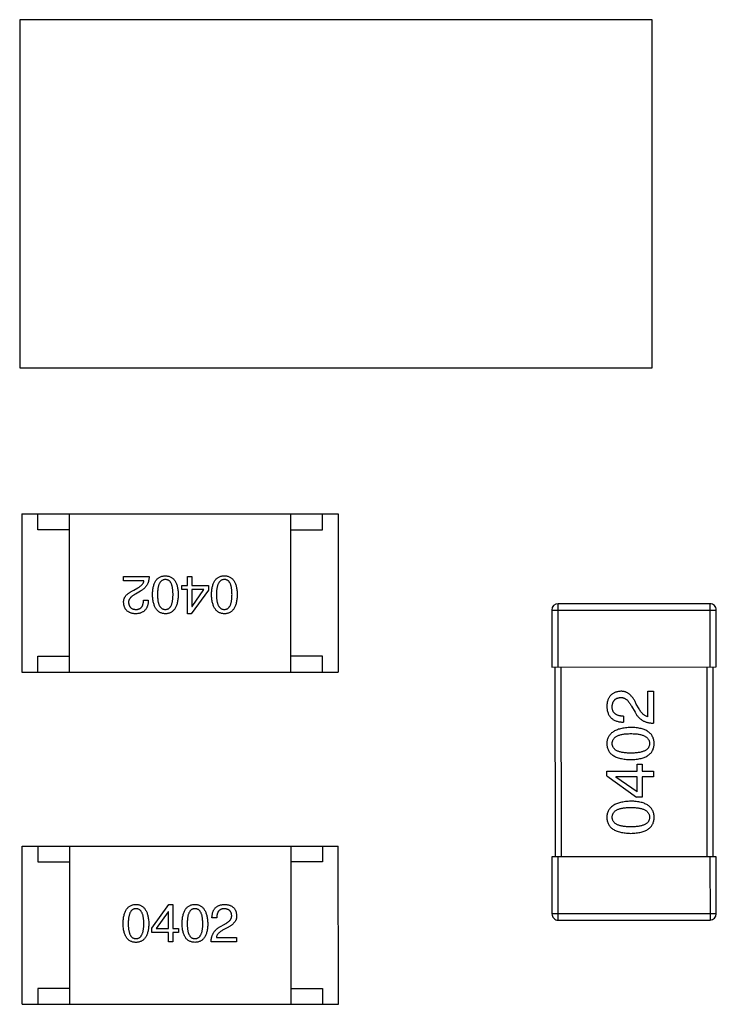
# Model space of a CAD drawing. Header units: inches. Extents: x -29 to 164, y -51 to 83.
# Tile 46 of 164: x 41.74 to 43.94, y 31.08 to 34.19. Entities that reach past the tile are written whole.
import ezdxf

# ---------------------------------------------------------------- set-up
doc = ezdxf.new("R2010")
doc.units = ezdxf.units.IN
doc.header["$LTSCALE"] = 1.21
doc.header["$MEASUREMENT"] = 0
doc.layers.get('0').update_dxf_attribs({"linetype": 'CONTINUOUS'})

msp = doc.modelspace()

# ---------------------------------------------------------------- linework, layer by layer
at = {"color": 7, "linetype": 'Continuous'}
for p, q in [((43.7395, 34.189), (41.7395, 34.1886)), ((41.7395, 34.1886), (41.7398, 33.0886)), ((43.7398, 33.089), (43.7395, 34.189)), ((41.7398, 33.0886), (43.7398, 33.089)), ((41.7467, 32.627), (42.7467, 32.6272)), ((41.7467, 32.627), (41.7468, 32.127)), ((41.7967, 32.577), (41.7967, 32.627)), ((41.8968, 32.127), (41.8967, 32.627)), ((42.5968, 32.1272), (42.5967, 32.6272)), ((42.6967, 32.5772), (42.6967, 32.6272)), ((42.7467, 32.6272), (42.7468, 32.1272)), ((41.8967, 32.577), (41.7967, 32.577)), ((42.5967, 32.5772), (42.6967, 32.5772)), ((42.0682, 32.4294), (42.1489, 32.4295)), ((42.0682, 32.4157), (42.0682, 32.4294)), ((42.2698, 32.4006), (42.2698, 32.4295)), ((42.2698, 32.4295), (42.2843, 32.4295)), ((42.2843, 32.4295), (42.2843, 32.4006)), ((42.1325, 32.4157), (42.0682, 32.4157)), ((42.2521, 32.3882), (42.2521, 32.4006)), ((42.2521, 32.4006), (42.2698, 32.4006)), ((42.2843, 32.4006), (42.3361, 32.4006)), ((42.3361, 32.4006), (42.3361, 32.3862)), ((42.1004, 32.3862), (42.1128, 32.3934)), ((42.1213, 32.3829), (42.1056, 32.3737)), ((42.2698, 32.3882), (42.2521, 32.3882)), ((42.2699, 32.3115), (42.2698, 32.3882)), ((42.3361, 32.3862), (42.2823, 32.3115)), ((42.2843, 32.3882), (42.2843, 32.3344)), ((42.3223, 32.3882), (42.2843, 32.3882)), ((42.2849, 32.3344), (42.3223, 32.3882)), ((42.1312, 32.354), (42.1463, 32.354)), ((42.2843, 32.3344), (42.2849, 32.3344)), ((43.9222, 32.3433), (43.4422, 32.3432)), ((43.4422, 32.1432), (43.4422, 32.3432)), ((43.9222, 32.3433), (43.9222, 32.1433)), ((42.2823, 32.3115), (42.2699, 32.3115)), ((43.4222, 32.3232), (43.9422, 32.3233)), ((43.4222, 32.3232), (43.4222, 32.1432)), ((43.9422, 32.1433), (43.9422, 32.3233)), ((41.7968, 32.127), (41.7968, 32.177)), ((41.7968, 32.177), (41.8968, 32.177)), ((42.6968, 32.1772), (42.5968, 32.1772)), ((42.6968, 32.1272), (42.6968, 32.1772)), ((41.7468, 32.127), (42.7468, 32.1272)), ((43.4222, 32.1432), (43.9422, 32.1433)), ((43.4322, 32.1432), (43.4323, 31.5432)), ((43.4523, 31.5432), (43.4522, 32.1432)), ((43.9122, 32.1433), (43.9123, 31.5433)), ((43.9323, 31.5433), (43.9322, 32.1433)), ((43.7263, 31.9861), (43.7263, 32.0664)), ((43.7263, 32.0664), (43.7435, 32.0664)), ((43.7435, 32.0664), (43.7435, 31.9656)), ((43.6984, 32.0107), (43.6894, 32.0262)), ((43.6738, 32.0197), (43.6853, 32)), ((43.6493, 31.9877), (43.6493, 31.9689)), ((43.6919, 31.8144), (43.6919, 31.8365)), ((43.6919, 31.8365), (43.7075, 31.8365)), ((43.7075, 31.8365), (43.7075, 31.8144)), ((43.596, 31.7988), (43.596, 31.8144)), ((43.596, 31.8144), (43.6919, 31.8144)), ((43.7075, 31.8144), (43.7435, 31.8144)), ((43.7435, 31.8144), (43.7436, 31.7964)), ((43.596, 31.7988), (43.6895, 31.7316)), ((43.6247, 31.7964), (43.6247, 31.7955)), ((43.6919, 31.7964), (43.6247, 31.7964)), ((43.6919, 31.7488), (43.6247, 31.7955)), ((43.6919, 31.7488), (43.6919, 31.7964)), ((43.7075, 31.7964), (43.7075, 31.7316)), ((43.7436, 31.7964), (43.7075, 31.7964)), ((43.7075, 31.7316), (43.6895, 31.7316)), ((41.747, 31.5772), (42.747, 31.5774)), ((41.7472, 31.0772), (41.747, 31.5772)), ((41.797, 31.5772), (41.7971, 31.5272)), ((41.897, 31.5773), (41.8972, 31.0773)), ((42.597, 31.5774), (42.5972, 31.0774)), ((42.697, 31.5774), (42.6971, 31.5274)), ((42.7472, 31.0774), (42.747, 31.5774)), ((41.7971, 31.5272), (41.8971, 31.5273)), ((42.6971, 31.5274), (42.5971, 31.5274)), ((43.9423, 31.5433), (43.4223, 31.5432)), ((43.4223, 31.5432), (43.4224, 31.3632)), ((43.4424, 31.3432), (43.4423, 31.5432)), ((43.9223, 31.5433), (43.9224, 31.3433)), ((43.9424, 31.3633), (43.9423, 31.5433)), ((42.1578, 31.3182), (42.2115, 31.393)), ((42.2089, 31.37), (42.1715, 31.3163)), ((42.2096, 31.37), (42.2089, 31.37)), ((42.2096, 31.3163), (42.2096, 31.37)), ((42.2115, 31.393), (42.224, 31.393)), ((42.224, 31.393), (42.224, 31.3163)), ((42.3626, 31.3504), (42.3476, 31.3504)), ((43.9424, 31.3633), (43.4224, 31.3632)), ((43.4424, 31.3432), (43.9224, 31.3433)), ((42.1578, 31.3038), (42.1578, 31.3182)), ((42.1715, 31.3163), (42.2096, 31.3163)), ((42.224, 31.3163), (42.2417, 31.3163)), ((42.2417, 31.3163), (42.2417, 31.3038)), ((42.3725, 31.3216), (42.3882, 31.3307)), ((42.3935, 31.3183), (42.381, 31.3111)), ((42.2096, 31.3038), (42.1578, 31.3038)), ((42.2096, 31.275), (42.2096, 31.3038)), ((42.224, 31.275), (42.2096, 31.275)), ((42.224, 31.3038), (42.224, 31.275)), ((42.2417, 31.3038), (42.224, 31.3038)), ((42.4256, 31.275), (42.345, 31.275)), ((42.3614, 31.2888), (42.4256, 31.2888)), ((42.4256, 31.2888), (42.4256, 31.275)), ((41.8971, 31.1273), (41.7971, 31.1272)), ((41.7971, 31.1272), (41.7972, 31.0772)), ((42.5971, 31.1274), (42.6971, 31.1274)), ((42.6971, 31.1274), (42.6972, 31.0774)), ((41.7472, 31.0772), (42.7472, 31.0774))]:
    msp.add_line(p, q, dxfattribs=at)
for centre, start, end in [((43.4422, 32.3232), 90.012, 180.012), ((43.9222, 32.3233), 0.012, 90.012), ((43.4424, 31.3632), 180.012, 270.012), ((43.9224, 31.3633), 270.012, 0.012)]:
    msp.add_arc(centre, 0.02, start, end, dxfattribs=at)
for points, knots in [([(42.1489, 32.4295), (42.1488, 32.4281), (42.1487, 32.4255), (42.1483, 32.4217), (42.1478, 32.4181), (42.147, 32.4145), (42.146, 32.4111), (42.1447, 32.4078), (42.1433, 32.4047), (42.1417, 32.4017), (42.1399, 32.3989), (42.1378, 32.3962), (42.1356, 32.3936), (42.1331, 32.3912), (42.1305, 32.3889), (42.1276, 32.3867), (42.1246, 32.3847), (42.1224, 32.3835), (42.1213, 32.3829)], [0, 0, 0, 0, 0.069512, 0.136307, 0.201431, 0.265186, 0.327322, 0.388242, 0.448098, 0.507757, 0.566952, 0.626243, 0.686026, 0.745963, 0.807549, 0.869906, 0.934172, 1, 1, 1, 1]), ([(42.1595, 32.3724), (42.1596, 32.3748), (42.1598, 32.3793), (42.1604, 32.386), (42.1613, 32.3922), (42.1625, 32.3979), (42.164, 32.4032), (42.1658, 32.408), (42.1678, 32.4124), (42.1702, 32.4163), (42.1729, 32.4198), (42.1759, 32.4229), (42.1792, 32.4255), (42.1829, 32.4276), (42.1868, 32.4292), (42.191, 32.4305), (42.1955, 32.4312), (42.1986, 32.4314), (42.2002, 32.4314)], [0, 0, 0, 0, 0.08769, 0.170218, 0.24749, 0.319818, 0.387758, 0.451391, 0.511445, 0.568185, 0.622681, 0.67526, 0.726746, 0.778428, 0.830764, 0.884397, 0.940866, 1, 1, 1, 1]), ([(42.2002, 32.4314), (42.2018, 32.4314), (42.2049, 32.4312), (42.2094, 32.4305), (42.2136, 32.4292), (42.2175, 32.4276), (42.2211, 32.4255), (42.2244, 32.4229), (42.2274, 32.4199), (42.2301, 32.4163), (42.2325, 32.4124), (42.2346, 32.408), (42.2364, 32.4032), (42.2379, 32.3979), (42.2391, 32.3922), (42.24, 32.386), (42.2406, 32.3794), (42.2408, 32.3748), (42.2408, 32.3724)], [0, 0, 0, 0, 0.059135, 0.115606, 0.169241, 0.221578, 0.273261, 0.324749, 0.377329, 0.431642, 0.488541, 0.548597, 0.612232, 0.680174, 0.752504, 0.829777, 0.912307, 1, 1, 1, 1]), ([(42.346, 32.3725), (42.3461, 32.3748), (42.3463, 32.3794), (42.3469, 32.386), (42.3478, 32.3922), (42.349, 32.3979), (42.3505, 32.4032), (42.3523, 32.408), (42.3544, 32.4124), (42.3567, 32.4164), (42.3594, 32.4199), (42.3624, 32.4229), (42.3658, 32.4255), (42.3694, 32.4276), (42.3733, 32.4293), (42.3775, 32.4305), (42.382, 32.4313), (42.3851, 32.4314), (42.3867, 32.4315)], [0, 0, 0, 0, 0.08769, 0.170218, 0.24749, 0.319818, 0.387758, 0.451391, 0.511445, 0.568185, 0.622681, 0.67526, 0.726746, 0.778428, 0.830764, 0.884397, 0.940866, 1, 1, 1, 1]), ([(42.3867, 32.4315), (42.3883, 32.4314), (42.3914, 32.4313), (42.3959, 32.4305), (42.4001, 32.4293), (42.404, 32.4276), (42.4076, 32.4255), (42.4109, 32.4229), (42.414, 32.4199), (42.4166, 32.4164), (42.419, 32.4125), (42.4211, 32.4081), (42.4229, 32.4032), (42.4244, 32.3979), (42.4256, 32.3922), (42.4265, 32.386), (42.4271, 32.3794), (42.4273, 32.3748), (42.4274, 32.3725)], [0, 0, 0, 0, 0.059135, 0.115606, 0.169241, 0.221578, 0.273261, 0.324749, 0.377329, 0.431642, 0.488541, 0.548597, 0.612232, 0.680174, 0.752504, 0.829777, 0.912307, 1, 1, 1, 1]), ([(42.1128, 32.3934), (42.1142, 32.3942), (42.1169, 32.3958), (42.1206, 32.3983), (42.1239, 32.401), (42.1266, 32.4038), (42.1288, 32.4066), (42.1306, 32.4095), (42.1319, 32.4125), (42.1323, 32.4146), (42.1325, 32.4157)], [0, 0, 0, 0, 0.158292, 0.304606, 0.440272, 0.565336, 0.681745, 0.791834, 0.896966, 1, 1, 1, 1]), ([(42.2002, 32.4196), (42.1992, 32.4196), (42.1972, 32.4194), (42.1943, 32.4188), (42.1917, 32.4178), (42.1892, 32.4165), (42.187, 32.4148), (42.1849, 32.4127), (42.1831, 32.4103), (42.1814, 32.4075), (42.1799, 32.4043), (42.1787, 32.4008), (42.1776, 32.3969), (42.1768, 32.3927), (42.1761, 32.3882), (42.1756, 32.3832), (42.1753, 32.3779), (42.1753, 32.3743), (42.1753, 32.3724)], [0, 0, 0, 0, 0.050879, 0.099377, 0.146973, 0.193618, 0.240619, 0.289461, 0.34047, 0.395283, 0.453059, 0.515633, 0.582666, 0.655287, 0.732971, 0.815933, 0.905166, 1, 1, 1, 1]), ([(42.2244, 32.3724), (42.2244, 32.3743), (42.2244, 32.378), (42.2241, 32.3834), (42.2236, 32.3884), (42.223, 32.393), (42.2221, 32.3972), (42.2211, 32.4011), (42.2199, 32.4046), (42.2185, 32.4078), (42.2169, 32.4106), (42.2151, 32.413), (42.213, 32.4151), (42.2108, 32.4167), (42.2085, 32.4181), (42.2059, 32.419), (42.2031, 32.4195), (42.2012, 32.4196), (42.2002, 32.4196)], [0, 0, 0, 0, 0.096457, 0.187288, 0.27178, 0.350132, 0.423455, 0.491343, 0.554037, 0.612253, 0.666313, 0.717038, 0.764921, 0.811214, 0.856775, 0.902988, 0.950234, 1, 1, 1, 1]), ([(42.3867, 32.4197), (42.3857, 32.4196), (42.3837, 32.4195), (42.3809, 32.4189), (42.3782, 32.4179), (42.3758, 32.4165), (42.3735, 32.4148), (42.3714, 32.4127), (42.3696, 32.4103), (42.3679, 32.4075), (42.3665, 32.4043), (42.3652, 32.4008), (42.3641, 32.397), (42.3633, 32.3928), (42.3626, 32.3882), (42.3621, 32.3833), (42.3618, 32.378), (42.3618, 32.3743), (42.3618, 32.3725)], [0, 0, 0, 0, 0.050879, 0.099377, 0.146973, 0.193618, 0.240619, 0.289461, 0.34047, 0.395283, 0.453059, 0.515633, 0.582666, 0.655287, 0.732971, 0.815933, 0.905166, 1, 1, 1, 1]), ([(42.411, 32.3725), (42.4109, 32.3744), (42.4109, 32.3781), (42.4106, 32.3834), (42.4102, 32.3884), (42.4095, 32.393), (42.4086, 32.3973), (42.4076, 32.4012), (42.4064, 32.4047), (42.405, 32.4078), (42.4034, 32.4106), (42.4016, 32.413), (42.3996, 32.4151), (42.3974, 32.4168), (42.395, 32.4181), (42.3924, 32.419), (42.3896, 32.4196), (42.3877, 32.4196), (42.3867, 32.4197)], [0, 0, 0, 0, 0.096457, 0.187288, 0.27178, 0.350132, 0.423455, 0.491343, 0.554037, 0.612253, 0.666313, 0.717038, 0.764921, 0.811214, 0.856775, 0.902988, 0.950234, 1, 1, 1, 1]), ([(42.0682, 32.3468), (42.0682, 32.3478), (42.0682, 32.3498), (42.0684, 32.3527), (42.0689, 32.3556), (42.0697, 32.3584), (42.0708, 32.3611), (42.0721, 32.3638), (42.0737, 32.3663), (42.0756, 32.3688), (42.0778, 32.3713), (42.0802, 32.3736), (42.0829, 32.3759), (42.0858, 32.3781), (42.0891, 32.3803), (42.0926, 32.3823), (42.0964, 32.3843), (42.099, 32.3855), (42.1004, 32.3862)], [0, 0, 0, 0, 0.055083, 0.109453, 0.162685, 0.21614, 0.26961, 0.324284, 0.380202, 0.437433, 0.497084, 0.559152, 0.624288, 0.692446, 0.763862, 0.838743, 0.917269, 1, 1, 1, 1]), ([(42.1056, 32.3737), (42.1047, 32.3732), (42.1029, 32.3723), (42.1003, 32.3707), (42.0979, 32.3692), (42.0957, 32.3676), (42.0937, 32.366), (42.0918, 32.3643), (42.0902, 32.3627), (42.0887, 32.3609), (42.0875, 32.3592), (42.0864, 32.3574), (42.0855, 32.3556), (42.0848, 32.3538), (42.0843, 32.3519), (42.084, 32.35), (42.0839, 32.3481), (42.0839, 32.3468), (42.084, 32.3462)], [0, 0, 0, 0, 0.084365, 0.165386, 0.24176, 0.314729, 0.38433, 0.449952, 0.513164, 0.5734, 0.630824, 0.68644, 0.740136, 0.792605, 0.844515, 0.896112, 0.947763, 1, 1, 1, 1]), ([(42.2002, 32.3114), (42.1986, 32.3115), (42.1956, 32.3117), (42.1911, 32.3126), (42.187, 32.3139), (42.1831, 32.3156), (42.1795, 32.3179), (42.1763, 32.3206), (42.1733, 32.3237), (42.1706, 32.3273), (42.1682, 32.3314), (42.1661, 32.3359), (42.1642, 32.3409), (42.1627, 32.3463), (42.1615, 32.3522), (42.1605, 32.3585), (42.1598, 32.3653), (42.1596, 32.37), (42.1595, 32.3724)], [0, 0, 0, 0, 0.057415, 0.112361, 0.16496, 0.216437, 0.267441, 0.318839, 0.371478, 0.426325, 0.483626, 0.544235, 0.608673, 0.677374, 0.750405, 0.828394, 0.911525, 1, 1, 1, 1]), ([(42.1753, 32.3724), (42.1753, 32.3705), (42.1753, 32.3668), (42.1756, 32.3615), (42.1761, 32.3565), (42.1768, 32.3519), (42.1776, 32.3476), (42.1787, 32.3437), (42.18, 32.3402), (42.1814, 32.337), (42.1831, 32.3343), (42.1849, 32.3318), (42.187, 32.3298), (42.1892, 32.3281), (42.1917, 32.3268), (42.1944, 32.3259), (42.1972, 32.3253), (42.1992, 32.3252), (42.2002, 32.3252)], [0, 0, 0, 0, 0.095719, 0.185854, 0.269738, 0.347952, 0.420315, 0.487894, 0.550245, 0.608186, 0.662454, 0.713283, 0.761375, 0.808209, 0.854301, 0.901312, 0.949396, 1, 1, 1, 1]), ([(42.2002, 32.3252), (42.2012, 32.3252), (42.2031, 32.3253), (42.2059, 32.3259), (42.2085, 32.3268), (42.2109, 32.3281), (42.2131, 32.3298), (42.2151, 32.3318), (42.2169, 32.3343), (42.2185, 32.3371), (42.2199, 32.3402), (42.2211, 32.3437), (42.2221, 32.3476), (42.223, 32.3519), (42.2236, 32.3565), (42.2241, 32.3615), (42.2244, 32.3668), (42.2244, 32.3705), (42.2244, 32.3724)], [0, 0, 0, 0, 0.049764, 0.097007, 0.143217, 0.188577, 0.235116, 0.282997, 0.333719, 0.387776, 0.445989, 0.508679, 0.576563, 0.649481, 0.728235, 0.812722, 0.903548, 1, 1, 1, 1]), ([(42.2408, 32.3724), (42.2408, 32.37), (42.2406, 32.3653), (42.24, 32.3584), (42.2391, 32.352), (42.2379, 32.3461), (42.2364, 32.3406), (42.2346, 32.3356), (42.2325, 32.3311), (42.2301, 32.327), (42.2275, 32.3234), (42.2244, 32.3203), (42.2211, 32.3176), (42.2175, 32.3154), (42.2136, 32.3137), (42.2094, 32.3124), (42.2049, 32.3116), (42.2018, 32.3115), (42.2002, 32.3114)], [0, 0, 0, 0, 0.088823, 0.172287, 0.250296, 0.323438, 0.392244, 0.456221, 0.516635, 0.573871, 0.628, 0.680335, 0.731489, 0.782557, 0.834044, 0.886738, 0.942089, 1, 1, 1, 1]), ([(42.3867, 32.3115), (42.3852, 32.3116), (42.3821, 32.3118), (42.3776, 32.3126), (42.3735, 32.3139), (42.3696, 32.3157), (42.3661, 32.3179), (42.3628, 32.3206), (42.3598, 32.3238), (42.3571, 32.3274), (42.3547, 32.3315), (42.3526, 32.336), (42.3508, 32.3409), (42.3492, 32.3464), (42.348, 32.3522), (42.347, 32.3586), (42.3464, 32.3654), (42.3462, 32.37), (42.346, 32.3725)], [0, 0, 0, 0, 0.057415, 0.112361, 0.16496, 0.216437, 0.267441, 0.318839, 0.371478, 0.426325, 0.483626, 0.544235, 0.608673, 0.677374, 0.750405, 0.828394, 0.911525, 1, 1, 1, 1]), ([(42.3618, 32.3725), (42.3618, 32.3706), (42.3618, 32.3669), (42.3621, 32.3615), (42.3626, 32.3565), (42.3633, 32.3519), (42.3642, 32.3476), (42.3652, 32.3438), (42.3665, 32.3402), (42.3679, 32.3371), (42.3696, 32.3343), (42.3714, 32.3319), (42.3735, 32.3298), (42.3758, 32.3281), (42.3782, 32.3268), (42.3809, 32.3259), (42.3837, 32.3254), (42.3857, 32.3253), (42.3867, 32.3252)], [0, 0, 0, 0, 0.095719, 0.185854, 0.269738, 0.347952, 0.420315, 0.487894, 0.550245, 0.608186, 0.662454, 0.713283, 0.761375, 0.808209, 0.854301, 0.901312, 0.949396, 1, 1, 1, 1]), ([(42.3867, 32.3252), (42.3877, 32.3253), (42.3896, 32.3254), (42.3924, 32.3259), (42.395, 32.3268), (42.3974, 32.3281), (42.3996, 32.3298), (42.4016, 32.3319), (42.4034, 32.3343), (42.405, 32.3371), (42.4064, 32.3402), (42.4077, 32.3438), (42.4086, 32.3477), (42.4095, 32.3519), (42.4102, 32.3565), (42.4106, 32.3615), (42.4109, 32.3669), (42.4109, 32.3706), (42.411, 32.3725)], [0, 0, 0, 0, 0.049764, 0.097007, 0.143217, 0.188577, 0.235116, 0.282997, 0.333719, 0.387776, 0.445989, 0.508679, 0.576563, 0.649481, 0.728235, 0.812722, 0.903548, 1, 1, 1, 1]), ([(42.4274, 32.3725), (42.4273, 32.37), (42.4271, 32.3653), (42.4265, 32.3585), (42.4256, 32.3521), (42.4244, 32.3461), (42.4229, 32.3407), (42.4211, 32.3357), (42.4191, 32.3311), (42.4167, 32.3271), (42.414, 32.3235), (42.411, 32.3203), (42.4077, 32.3176), (42.404, 32.3154), (42.4001, 32.3137), (42.3959, 32.3125), (42.3914, 32.3117), (42.3883, 32.3115), (42.3867, 32.3115)], [0, 0, 0, 0, 0.088823, 0.172287, 0.250296, 0.323438, 0.392244, 0.456221, 0.516635, 0.573871, 0.628, 0.680335, 0.731489, 0.782557, 0.834044, 0.886738, 0.942089, 1, 1, 1, 1]), ([(42.1056, 32.3114), (42.1042, 32.3115), (42.1014, 32.3117), (42.0974, 32.3123), (42.0936, 32.3132), (42.09, 32.3143), (42.0868, 32.3156), (42.0838, 32.3172), (42.081, 32.3191), (42.0785, 32.3212), (42.0763, 32.3235), (42.0743, 32.3261), (42.0727, 32.329), (42.0713, 32.3321), (42.0701, 32.3354), (42.0692, 32.339), (42.0686, 32.3428), (42.0684, 32.3455), (42.0682, 32.3468)], [0, 0, 0, 0, 0.074847, 0.14558, 0.212628, 0.276599, 0.337792, 0.396608, 0.453638, 0.509854, 0.565589, 0.621545, 0.678777, 0.737222, 0.798388, 0.862259, 0.929312, 1, 1, 1, 1]), ([(42.084, 32.3462), (42.084, 32.3453), (42.0842, 32.3437), (42.0846, 32.3414), (42.0852, 32.3393), (42.0859, 32.3372), (42.0868, 32.3354), (42.0879, 32.3337), (42.0891, 32.3321), (42.0905, 32.3307), (42.0921, 32.3295), (42.0938, 32.3284), (42.0957, 32.3275), (42.0978, 32.3267), (42.1, 32.3261), (42.1024, 32.3256), (42.1049, 32.3253), (42.1067, 32.3252), (42.1076, 32.3252)], [0, 0, 0, 0, 0.069456, 0.136175, 0.198596, 0.258993, 0.316838, 0.37342, 0.428889, 0.48454, 0.540119, 0.597644, 0.65702, 0.718534, 0.783117, 0.851564, 0.923888, 1, 1, 1, 1]), ([(42.1463, 32.354), (42.1462, 32.3524), (42.1461, 32.3491), (42.1456, 32.3444), (42.1447, 32.34), (42.1436, 32.3359), (42.1421, 32.3322), (42.1403, 32.3287), (42.1382, 32.3255), (42.1358, 32.3227), (42.1331, 32.3201), (42.1301, 32.318), (42.1268, 32.3161), (42.1231, 32.3145), (42.1192, 32.3132), (42.1149, 32.3123), (42.1104, 32.3117), (42.1072, 32.3115), (42.1056, 32.3114)], [0, 0, 0, 0, 0.074935, 0.145873, 0.212498, 0.27598, 0.33603, 0.394042, 0.450372, 0.505546, 0.560812, 0.616481, 0.673265, 0.732328, 0.7938, 0.858943, 0.92718, 1, 1, 1, 1]), ([(42.1076, 32.3252), (42.1085, 32.3252), (42.1103, 32.3253), (42.1129, 32.3256), (42.1154, 32.3262), (42.1177, 32.3269), (42.1198, 32.328), (42.1217, 32.3292), (42.1234, 32.3307), (42.125, 32.3324), (42.1264, 32.3343), (42.1276, 32.3365), (42.1286, 32.3389), (42.1295, 32.3415), (42.1302, 32.3443), (42.1307, 32.3473), (42.1311, 32.3506), (42.1311, 32.3529), (42.1312, 32.354)], [0, 0, 0, 0, 0.065945, 0.127767, 0.186553, 0.242898, 0.297728, 0.351599, 0.404854, 0.459191, 0.515338, 0.573322, 0.634405, 0.698538, 0.767039, 0.84022, 0.917406, 1, 1, 1, 1]), ([(43.6402, 32.0664), (43.6385, 32.0663), (43.6352, 32.066), (43.6304, 32.0652), (43.626, 32.0641), (43.6218, 32.0626), (43.6179, 32.0609), (43.6144, 32.0588), (43.6111, 32.0563), (43.6082, 32.0535), (43.6056, 32.0504), (43.6033, 32.047), (43.6012, 32.0432), (43.5995, 32.0392), (43.5982, 32.0347), (43.5971, 32.03), (43.5963, 32.0249), (43.5961, 32.0215), (43.596, 32.0197)], [0, 0, 0, 0, 0.070688, 0.137741, 0.201612, 0.262778, 0.321223, 0.378455, 0.434411, 0.490146, 0.546362, 0.603392, 0.662208, 0.723401, 0.787372, 0.85442, 0.925153, 1, 1, 1, 1]), ([(43.6894, 32.0262), (43.6886, 32.0279), (43.6871, 32.0313), (43.6846, 32.036), (43.682, 32.0403), (43.6793, 32.0444), (43.6766, 32.0481), (43.6737, 32.0515), (43.6708, 32.0545), (43.6677, 32.0572), (43.6646, 32.0595), (43.6614, 32.0615), (43.6581, 32.0632), (43.6547, 32.0646), (43.6512, 32.0655), (43.6476, 32.0662), (43.6439, 32.0665), (43.6415, 32.0664), (43.6402, 32.0664)], [0, 0, 0, 0, 0.082731, 0.161257, 0.236138, 0.307554, 0.375712, 0.440848, 0.502916, 0.562567, 0.619798, 0.675716, 0.73039, 0.78386, 0.837315, 0.890547, 0.944917, 1, 1, 1, 1]), ([(43.6132, 32.0172), (43.6132, 32.0183), (43.6134, 32.0205), (43.6137, 32.0237), (43.6143, 32.0267), (43.6151, 32.0295), (43.616, 32.032), (43.6172, 32.0344), (43.6186, 32.0366), (43.6201, 32.0386), (43.6219, 32.0403), (43.6238, 32.0419), (43.6259, 32.0432), (43.6282, 32.0443), (43.6308, 32.0452), (43.6335, 32.046), (43.6364, 32.0465), (43.6384, 32.0466), (43.6394, 32.0467)], [0, 0, 0, 0, 0.076112, 0.148436, 0.216883, 0.281466, 0.34298, 0.402356, 0.459881, 0.51546, 0.571111, 0.62658, 0.683162, 0.741007, 0.801404, 0.863825, 0.930544, 1, 1, 1, 1]), ([(43.6394, 32.0467), (43.6402, 32.0468), (43.6418, 32.0469), (43.6442, 32.0467), (43.6466, 32.0463), (43.649, 32.0457), (43.6512, 32.0448), (43.6535, 32.0437), (43.6557, 32.0424), (43.6579, 32.0408), (43.6601, 32.039), (43.6621, 32.0369), (43.6642, 32.0346), (43.6662, 32.0321), (43.6682, 32.0293), (43.6701, 32.0263), (43.672, 32.0231), (43.6732, 32.0208), (43.6738, 32.0197)], [0, 0, 0, 0, 0.052237, 0.103888, 0.155485, 0.207395, 0.259864, 0.31356, 0.369176, 0.4266, 0.486836, 0.550048, 0.61567, 0.685271, 0.75824, 0.834614, 0.915635, 1, 1, 1, 1]), ([(43.596, 32.0197), (43.5961, 32.0176), (43.5963, 32.0137), (43.5971, 32.008), (43.5982, 32.0027), (43.5998, 31.9978), (43.6018, 31.9932), (43.6041, 31.9891), (43.6069, 31.9853), (43.6101, 31.9819), (43.6136, 31.9789), (43.6176, 31.9763), (43.6219, 31.9741), (43.6266, 31.9722), (43.6317, 31.9708), (43.6372, 31.9697), (43.6431, 31.9691), (43.6472, 31.9689), (43.6493, 31.9689)], [0, 0, 0, 0, 0.07282, 0.141057, 0.2062, 0.267672, 0.326735, 0.383519, 0.439188, 0.494454, 0.549628, 0.605958, 0.66397, 0.72402, 0.787502, 0.854127, 0.925065, 1, 1, 1, 1]), ([(43.6493, 31.9877), (43.6478, 31.9878), (43.645, 31.9879), (43.6409, 31.9883), (43.6371, 31.9889), (43.6335, 31.9898), (43.6303, 31.9909), (43.6273, 31.9921), (43.6246, 31.9937), (43.6222, 31.9954), (43.62, 31.9974), (43.6182, 31.9996), (43.6166, 32.002), (43.6154, 32.0046), (43.6144, 32.0075), (43.6137, 32.0105), (43.6133, 32.0138), (43.6132, 32.016), (43.6132, 32.0172)], [0, 0, 0, 0, 0.082594, 0.15978, 0.232961, 0.301462, 0.365595, 0.426678, 0.484662, 0.540809, 0.595146, 0.648401, 0.702272, 0.757102, 0.813447, 0.872233, 0.934055, 1, 1, 1, 1]), ([(43.6853, 32), (43.6861, 31.9986), (43.6876, 31.9959), (43.6901, 31.9921), (43.6928, 31.9885), (43.6957, 31.9853), (43.6987, 31.9822), (43.7019, 31.9794), (43.7053, 31.9768), (43.7089, 31.9746), (43.7126, 31.9725), (43.7165, 31.9708), (43.7206, 31.9692), (43.7248, 31.968), (43.7293, 31.967), (43.7339, 31.9663), (43.7386, 31.9658), (43.7419, 31.9657), (43.7435, 31.9656)], [0, 0, 0, 0, 0.065828, 0.130094, 0.192451, 0.254037, 0.313974, 0.373757, 0.433048, 0.492243, 0.551902, 0.611758, 0.672678, 0.734814, 0.798569, 0.863693, 0.930488, 1, 1, 1, 1]), ([(43.7263, 31.9861), (43.725, 31.9863), (43.7224, 31.9869), (43.7186, 31.9885), (43.7149, 31.9907), (43.7114, 31.9935), (43.708, 31.9969), (43.7046, 32.0009), (43.7014, 32.0055), (43.6994, 32.0089), (43.6984, 32.0107)], [0, 0, 0, 0, 0.103034, 0.208166, 0.318255, 0.434664, 0.559728, 0.695394, 0.841708, 1, 1, 1, 1]), ([(43.6722, 31.9523), (43.6692, 31.9522), (43.6633, 31.9519), (43.6549, 31.951), (43.647, 31.9498), (43.6396, 31.9483), (43.6328, 31.9464), (43.6266, 31.9441), (43.621, 31.9415), (43.6159, 31.9385), (43.6114, 31.9351), (43.6074, 31.9314), (43.604, 31.9273), (43.6012, 31.9228), (43.5991, 31.918), (43.5974, 31.9128), (43.5963, 31.9072), (43.5961, 31.9034), (43.596, 31.9015)], [0, 0, 0, 0, 0.088475, 0.171606, 0.249595, 0.322626, 0.391327, 0.455765, 0.516374, 0.573675, 0.628522, 0.681161, 0.732559, 0.783563, 0.83504, 0.887639, 0.942585, 1, 1, 1, 1]), ([(43.6132, 31.9015), (43.6133, 31.9027), (43.6133, 31.9052), (43.614, 31.9087), (43.6152, 31.9121), (43.6168, 31.9152), (43.6189, 31.918), (43.6215, 31.9205), (43.6245, 31.9228), (43.628, 31.9249), (43.6319, 31.9268), (43.6363, 31.9283), (43.6412, 31.9297), (43.6465, 31.9307), (43.6523, 31.9316), (43.6585, 31.9322), (43.6652, 31.9325), (43.6698, 31.9326), (43.6722, 31.9326)], [0, 0, 0, 0, 0.050604, 0.098688, 0.145699, 0.191791, 0.238625, 0.286717, 0.337546, 0.391814, 0.449755, 0.512106, 0.579685, 0.652048, 0.730262, 0.814146, 0.904281, 1, 1, 1, 1]), ([(43.746, 31.9015), (43.7459, 31.9035), (43.7457, 31.9074), (43.7448, 31.913), (43.7432, 31.9182), (43.7412, 31.9231), (43.7385, 31.9276), (43.7353, 31.9318), (43.7315, 31.9355), (43.7271, 31.9389), (43.7222, 31.9419), (43.7167, 31.9445), (43.7107, 31.9467), (43.7041, 31.9486), (43.6969, 31.9501), (43.6892, 31.9512), (43.6809, 31.952), (43.6752, 31.9522), (43.6722, 31.9523)], [0, 0, 0, 0, 0.059134, 0.115603, 0.169236, 0.221572, 0.273254, 0.32474, 0.377319, 0.431815, 0.488555, 0.548609, 0.612242, 0.680182, 0.75251, 0.829782, 0.91231, 1, 1, 1, 1]), ([(43.6722, 31.9326), (43.6746, 31.9326), (43.6791, 31.9326), (43.6857, 31.9322), (43.6919, 31.9316), (43.6976, 31.9307), (43.7029, 31.9297), (43.7077, 31.9283), (43.7121, 31.9268), (43.716, 31.9249), (43.7195, 31.9229), (43.7226, 31.9205), (43.7252, 31.918), (43.7273, 31.9152), (43.729, 31.9121), (43.7302, 31.9088), (43.731, 31.9052), (43.7312, 31.9027), (43.7312, 31.9015)], [0, 0, 0, 0, 0.094834, 0.184067, 0.267029, 0.344713, 0.417334, 0.484367, 0.546941, 0.604717, 0.65953, 0.710539, 0.759381, 0.806382, 0.853027, 0.900623, 0.949121, 1, 1, 1, 1]), ([(43.596, 31.9015), (43.5961, 31.8995), (43.5963, 31.8956), (43.5972, 31.8899), (43.5988, 31.8847), (43.6009, 31.8798), (43.6037, 31.8753), (43.6071, 31.8711), (43.611, 31.8674), (43.6155, 31.864), (43.6206, 31.861), (43.6263, 31.8584), (43.6325, 31.8562), (43.6393, 31.8543), (43.6467, 31.8528), (43.6547, 31.8517), (43.6633, 31.8509), (43.6692, 31.8507), (43.6722, 31.8506)], [0, 0, 0, 0, 0.057911, 0.113262, 0.165956, 0.217443, 0.268511, 0.319665, 0.372, 0.426129, 0.483365, 0.543779, 0.607756, 0.676562, 0.749704, 0.827713, 0.911177, 1, 1, 1, 1]), ([(43.6722, 31.8711), (43.6698, 31.8712), (43.6652, 31.8712), (43.6585, 31.8716), (43.6523, 31.8721), (43.6465, 31.8729), (43.6412, 31.874), (43.6364, 31.8753), (43.632, 31.8768), (43.628, 31.8786), (43.6245, 31.8806), (43.6215, 31.8829), (43.6189, 31.8854), (43.6168, 31.8881), (43.6152, 31.8911), (43.614, 31.8944), (43.6133, 31.8978), (43.6133, 31.9002), (43.6132, 31.9015)], [0, 0, 0, 0, 0.096452, 0.187278, 0.271765, 0.350519, 0.423437, 0.491321, 0.554011, 0.612224, 0.666281, 0.717003, 0.764884, 0.811423, 0.856783, 0.902993, 0.950236, 1, 1, 1, 1]), ([(43.7312, 31.9015), (43.7312, 31.9003), (43.7311, 31.8979), (43.7304, 31.8944), (43.7293, 31.8911), (43.7276, 31.8882), (43.7255, 31.8854), (43.723, 31.8829), (43.7199, 31.8806), (43.7164, 31.8786), (43.7125, 31.8768), (43.7081, 31.8753), (43.7032, 31.8741), (43.6979, 31.8729), (43.6921, 31.8721), (43.6859, 31.8716), (43.6792, 31.8712), (43.6746, 31.8712), (43.6722, 31.8711)], [0, 0, 0, 0, 0.049766, 0.097012, 0.143225, 0.188786, 0.235079, 0.282962, 0.333687, 0.387747, 0.445963, 0.508657, 0.576545, 0.649868, 0.72822, 0.812712, 0.903543, 1, 1, 1, 1]), ([(43.6722, 31.8506), (43.6752, 31.8508), (43.6809, 31.851), (43.6892, 31.8517), (43.6969, 31.8528), (43.7041, 31.8543), (43.7107, 31.8562), (43.7167, 31.8585), (43.7222, 31.861), (43.7271, 31.8641), (43.7315, 31.8674), (43.7353, 31.8712), (43.7385, 31.8753), (43.7412, 31.8798), (43.7433, 31.8847), (43.7448, 31.89), (43.7457, 31.8956), (43.7459, 31.8995), (43.746, 31.9015)], [0, 0, 0, 0, 0.087693, 0.170223, 0.247496, 0.319826, 0.387768, 0.451403, 0.511459, 0.568358, 0.622671, 0.675251, 0.726739, 0.778422, 0.830759, 0.884394, 0.940865, 1, 1, 1, 1]), ([(43.6723, 31.7191), (43.6692, 31.719), (43.6634, 31.7187), (43.6549, 31.7179), (43.647, 31.7167), (43.6397, 31.7151), (43.6329, 31.7132), (43.6267, 31.711), (43.621, 31.7083), (43.6159, 31.7053), (43.6114, 31.7019), (43.6075, 31.6982), (43.6041, 31.6941), (43.6013, 31.6897), (43.5991, 31.6848), (43.5975, 31.6796), (43.5964, 31.6741), (43.5962, 31.6703), (43.596, 31.6683)], [0, 0, 0, 0, 0.088475, 0.171606, 0.249595, 0.322626, 0.391327, 0.455765, 0.516374, 0.573675, 0.628522, 0.681161, 0.732559, 0.783563, 0.83504, 0.887639, 0.942585, 1, 1, 1, 1]), ([(43.746, 31.6683), (43.7459, 31.6703), (43.7458, 31.6742), (43.7448, 31.6798), (43.7433, 31.6851), (43.7412, 31.69), (43.7386, 31.6945), (43.7353, 31.6986), (43.7315, 31.7024), (43.7272, 31.7058), (43.7222, 31.7088), (43.7167, 31.7114), (43.7107, 31.7136), (43.7041, 31.7155), (43.6969, 31.717), (43.6892, 31.7181), (43.6809, 31.7188), (43.6752, 31.719), (43.6723, 31.7191)], [0, 0, 0, 0, 0.059134, 0.115603, 0.169236, 0.221572, 0.273254, 0.32474, 0.377319, 0.431815, 0.488555, 0.548609, 0.612242, 0.680182, 0.75251, 0.829782, 0.91231, 1, 1, 1, 1]), ([(43.6133, 31.6683), (43.6133, 31.6696), (43.6134, 31.672), (43.6141, 31.6756), (43.6152, 31.6789), (43.6169, 31.682), (43.619, 31.6848), (43.6215, 31.6874), (43.6246, 31.6897), (43.628, 31.6918), (43.632, 31.6936), (43.6364, 31.6952), (43.6412, 31.6965), (43.6466, 31.6976), (43.6523, 31.6984), (43.6586, 31.699), (43.6653, 31.6994), (43.6699, 31.6994), (43.6723, 31.6995)], [0, 0, 0, 0, 0.050604, 0.098688, 0.145699, 0.191791, 0.238625, 0.286717, 0.337546, 0.391814, 0.449755, 0.512106, 0.579685, 0.652048, 0.730262, 0.814146, 0.904281, 1, 1, 1, 1]), ([(43.6723, 31.6995), (43.6746, 31.6994), (43.6792, 31.6994), (43.6858, 31.699), (43.6919, 31.6984), (43.6976, 31.6976), (43.7029, 31.6965), (43.7078, 31.6952), (43.7121, 31.6936), (43.7161, 31.6918), (43.7196, 31.6897), (43.7226, 31.6874), (43.7252, 31.6848), (43.7273, 31.682), (43.729, 31.6789), (43.7303, 31.6756), (43.731, 31.672), (43.7312, 31.6696), (43.7313, 31.6683)], [0, 0, 0, 0, 0.094834, 0.184067, 0.267029, 0.344713, 0.417334, 0.484367, 0.546941, 0.604717, 0.65953, 0.710539, 0.759381, 0.806382, 0.853027, 0.900623, 0.949121, 1, 1, 1, 1]), ([(43.596, 31.6683), (43.5961, 31.6663), (43.5963, 31.6624), (43.5973, 31.6568), (43.5989, 31.6515), (43.601, 31.6466), (43.6038, 31.6421), (43.6071, 31.638), (43.611, 31.6342), (43.6155, 31.6309), (43.6206, 31.6279), (43.6263, 31.6253), (43.6325, 31.623), (43.6394, 31.6212), (43.6468, 31.6197), (43.6548, 31.6186), (43.6633, 31.6178), (43.6692, 31.6176), (43.6723, 31.6175)], [0, 0, 0, 0, 0.057911, 0.113262, 0.165956, 0.217443, 0.268511, 0.319665, 0.372, 0.426129, 0.483365, 0.543779, 0.607756, 0.676562, 0.749704, 0.827713, 0.911177, 1, 1, 1, 1]), ([(43.6723, 31.638), (43.6699, 31.638), (43.6653, 31.638), (43.6586, 31.6384), (43.6523, 31.639), (43.6466, 31.6398), (43.6413, 31.6409), (43.6364, 31.6421), (43.632, 31.6437), (43.6281, 31.6455), (43.6246, 31.6475), (43.6215, 31.6497), (43.619, 31.6522), (43.6169, 31.655), (43.6152, 31.658), (43.6141, 31.6612), (43.6134, 31.6647), (43.6133, 31.6671), (43.6133, 31.6683)], [0, 0, 0, 0, 0.096452, 0.187278, 0.271765, 0.350519, 0.423437, 0.491321, 0.554011, 0.612224, 0.666281, 0.717003, 0.764884, 0.811423, 0.856783, 0.902993, 0.950236, 1, 1, 1, 1]), ([(43.6723, 31.6175), (43.6752, 31.6176), (43.6809, 31.6178), (43.6892, 31.6186), (43.697, 31.6197), (43.7041, 31.6212), (43.7107, 31.6231), (43.7168, 31.6253), (43.7223, 31.6279), (43.7272, 31.6309), (43.7316, 31.6343), (43.7354, 31.638), (43.7386, 31.6422), (43.7412, 31.6467), (43.7433, 31.6516), (43.7448, 31.6568), (43.7458, 31.6625), (43.7459, 31.6663), (43.746, 31.6683)], [0, 0, 0, 0, 0.087693, 0.170223, 0.247496, 0.319826, 0.387768, 0.451403, 0.511459, 0.568358, 0.622671, 0.675251, 0.726739, 0.778422, 0.830759, 0.884394, 0.940865, 1, 1, 1, 1]), ([(43.7313, 31.6683), (43.7312, 31.6671), (43.7311, 31.6647), (43.7305, 31.6612), (43.7293, 31.658), (43.7276, 31.655), (43.7256, 31.6522), (43.723, 31.6497), (43.72, 31.6475), (43.7165, 31.6455), (43.7125, 31.6437), (43.7081, 31.6421), (43.7033, 31.6409), (43.698, 31.6398), (43.6922, 31.639), (43.686, 31.6384), (43.6793, 31.6381), (43.6747, 31.638), (43.6723, 31.638)], [0, 0, 0, 0, 0.049766, 0.097012, 0.143225, 0.188786, 0.235079, 0.282962, 0.333687, 0.387747, 0.445963, 0.508657, 0.576545, 0.649868, 0.72822, 0.812712, 0.903543, 1, 1, 1, 1]), ([(42.0665, 31.332), (42.0666, 31.3344), (42.0667, 31.3392), (42.0673, 31.346), (42.0682, 31.3524), (42.0694, 31.3583), (42.0709, 31.3638), (42.0727, 31.3688), (42.0748, 31.3733), (42.0772, 31.3774), (42.0799, 31.381), (42.0829, 31.3841), (42.0862, 31.3868), (42.0898, 31.389), (42.0937, 31.3907), (42.0979, 31.392), (42.1024, 31.3928), (42.1055, 31.3929), (42.1071, 31.393)], [0, 0, 0, 0, 0.088823, 0.172287, 0.250296, 0.323438, 0.392244, 0.456221, 0.516635, 0.573871, 0.628, 0.680335, 0.731489, 0.782557, 0.834044, 0.886738, 0.942089, 1, 1, 1, 1]), ([(42.1071, 31.3792), (42.1061, 31.3792), (42.1042, 31.3791), (42.1014, 31.3785), (42.0989, 31.3776), (42.0965, 31.3763), (42.0943, 31.3746), (42.0922, 31.3726), (42.0905, 31.3701), (42.0889, 31.3673), (42.0874, 31.3642), (42.0862, 31.3607), (42.0852, 31.3568), (42.0843, 31.3526), (42.0837, 31.3479), (42.0832, 31.3429), (42.0829, 31.3376), (42.0829, 31.3339), (42.0829, 31.332)], [0, 0, 0, 0, 0.049764, 0.097007, 0.143217, 0.188577, 0.235116, 0.282997, 0.333719, 0.387776, 0.445989, 0.508679, 0.576563, 0.649481, 0.728235, 0.812722, 0.903548, 1, 1, 1, 1]), ([(42.1071, 31.393), (42.1087, 31.3929), (42.1118, 31.3927), (42.1162, 31.3918), (42.1203, 31.3905), (42.1242, 31.3888), (42.1278, 31.3865), (42.1311, 31.3838), (42.134, 31.3807), (42.1367, 31.3771), (42.1392, 31.373), (42.1413, 31.3685), (42.1431, 31.3635), (42.1446, 31.3581), (42.1458, 31.3522), (42.1468, 31.3459), (42.1475, 31.3391), (42.1477, 31.3344), (42.1478, 31.332)], [0, 0, 0, 0, 0.057415, 0.112361, 0.16496, 0.216437, 0.267441, 0.318839, 0.371478, 0.426325, 0.483626, 0.544235, 0.608673, 0.677374, 0.750405, 0.828394, 0.911525, 1, 1, 1, 1]), ([(42.1321, 31.332), (42.132, 31.3339), (42.132, 31.3376), (42.1317, 31.343), (42.1312, 31.3479), (42.1306, 31.3526), (42.1297, 31.3568), (42.1286, 31.3607), (42.1274, 31.3642), (42.1259, 31.3674), (42.1242, 31.3701), (42.1224, 31.3726), (42.1203, 31.3746), (42.1181, 31.3763), (42.1156, 31.3776), (42.113, 31.3786), (42.1101, 31.3791), (42.1081, 31.3792), (42.1071, 31.3792)], [0, 0, 0, 0, 0.095719, 0.185854, 0.269738, 0.347952, 0.420315, 0.487894, 0.550245, 0.608186, 0.662454, 0.713283, 0.761375, 0.808209, 0.854301, 0.901312, 0.949396, 1, 1, 1, 1]), ([(42.253, 31.332), (42.2531, 31.3345), (42.2532, 31.3392), (42.2538, 31.346), (42.2547, 31.3524), (42.2559, 31.3583), (42.2574, 31.3638), (42.2592, 31.3688), (42.2613, 31.3733), (42.2637, 31.3774), (42.2664, 31.381), (42.2694, 31.3842), (42.2727, 31.3868), (42.2763, 31.389), (42.2802, 31.3907), (42.2844, 31.392), (42.2889, 31.3928), (42.2921, 31.3929), (42.2936, 31.393)], [0, 0, 0, 0, 0.088823, 0.172287, 0.250296, 0.323438, 0.392244, 0.456221, 0.516635, 0.573871, 0.628, 0.680335, 0.731489, 0.782557, 0.834044, 0.886738, 0.942089, 1, 1, 1, 1]), ([(42.2936, 31.3792), (42.2927, 31.3792), (42.2907, 31.3791), (42.288, 31.3786), (42.2854, 31.3777), (42.283, 31.3764), (42.2808, 31.3747), (42.2788, 31.3726), (42.277, 31.3702), (42.2754, 31.3674), (42.2739, 31.3642), (42.2727, 31.3607), (42.2717, 31.3568), (42.2708, 31.3526), (42.2702, 31.348), (42.2697, 31.343), (42.2694, 31.3376), (42.2694, 31.3339), (42.2694, 31.332)], [0, 0, 0, 0, 0.049764, 0.097007, 0.143217, 0.188577, 0.235116, 0.282997, 0.333719, 0.387776, 0.445989, 0.508679, 0.576563, 0.649481, 0.728235, 0.812722, 0.903548, 1, 1, 1, 1]), ([(42.2936, 31.393), (42.2952, 31.3929), (42.2983, 31.3927), (42.3027, 31.3919), (42.3069, 31.3906), (42.3107, 31.3888), (42.3143, 31.3866), (42.3176, 31.3839), (42.3206, 31.3807), (42.3233, 31.3771), (42.3257, 31.373), (42.3278, 31.3685), (42.3296, 31.3635), (42.3311, 31.3581), (42.3323, 31.3522), (42.3333, 31.3459), (42.334, 31.3391), (42.3342, 31.3345), (42.3343, 31.332)], [0, 0, 0, 0, 0.057415, 0.112361, 0.16496, 0.216437, 0.267441, 0.318839, 0.371478, 0.426325, 0.483626, 0.544235, 0.608673, 0.677374, 0.750405, 0.828394, 0.911525, 1, 1, 1, 1]), ([(42.3186, 31.332), (42.3186, 31.3339), (42.3185, 31.3376), (42.3182, 31.343), (42.3177, 31.348), (42.3171, 31.3526), (42.3162, 31.3568), (42.3152, 31.3607), (42.3139, 31.3643), (42.3124, 31.3674), (42.3108, 31.3702), (42.3089, 31.3726), (42.3068, 31.3747), (42.3046, 31.3764), (42.3021, 31.3777), (42.2995, 31.3786), (42.2966, 31.3791), (42.2947, 31.3792), (42.2936, 31.3792)], [0, 0, 0, 0, 0.095719, 0.185854, 0.269738, 0.347952, 0.420315, 0.487894, 0.550245, 0.608186, 0.662454, 0.713283, 0.761375, 0.808209, 0.854301, 0.901312, 0.949396, 1, 1, 1, 1]), ([(42.3476, 31.3504), (42.3476, 31.3521), (42.3477, 31.3553), (42.3483, 31.36), (42.3491, 31.3644), (42.3503, 31.3685), (42.3517, 31.3723), (42.3535, 31.3758), (42.3556, 31.3789), (42.358, 31.3818), (42.3607, 31.3843), (42.3637, 31.3865), (42.3671, 31.3884), (42.3707, 31.39), (42.3747, 31.3912), (42.3789, 31.3922), (42.3835, 31.3928), (42.3866, 31.393), (42.3882, 31.393)], [0, 0, 0, 0, 0.074935, 0.145873, 0.212498, 0.27598, 0.33603, 0.394042, 0.450372, 0.505546, 0.560812, 0.616481, 0.673265, 0.732328, 0.7938, 0.858943, 0.92718, 1, 1, 1, 1]), ([(42.3862, 31.3793), (42.3853, 31.3792), (42.3835, 31.3792), (42.3809, 31.3788), (42.3785, 31.3783), (42.3762, 31.3775), (42.3741, 31.3765), (42.3721, 31.3753), (42.3704, 31.3738), (42.3688, 31.3721), (42.3674, 31.3701), (42.3662, 31.368), (42.3652, 31.3656), (42.3643, 31.363), (42.3636, 31.3602), (42.3631, 31.3571), (42.3628, 31.3538), (42.3627, 31.3516), (42.3626, 31.3504)], [0, 0, 0, 0, 0.065945, 0.127767, 0.186553, 0.242898, 0.297728, 0.351599, 0.404854, 0.459191, 0.515338, 0.573322, 0.634405, 0.698538, 0.767039, 0.84022, 0.917406, 1, 1, 1, 1]), ([(42.4099, 31.3583), (42.4098, 31.3591), (42.4097, 31.3607), (42.4093, 31.363), (42.4087, 31.3652), (42.4079, 31.3672), (42.407, 31.3691), (42.406, 31.3708), (42.4047, 31.3723), (42.4033, 31.3737), (42.4017, 31.375), (42.4, 31.3761), (42.3981, 31.377), (42.3961, 31.3778), (42.3938, 31.3783), (42.3915, 31.3789), (42.3889, 31.3791), (42.3871, 31.3792), (42.3862, 31.3793)], [0, 0, 0, 0, 0.069456, 0.136175, 0.198596, 0.258993, 0.316838, 0.37342, 0.428889, 0.48454, 0.540119, 0.597644, 0.65702, 0.718534, 0.783117, 0.851564, 0.923888, 1, 1, 1, 1]), ([(42.3882, 31.393), (42.3896, 31.3929), (42.3924, 31.3927), (42.3965, 31.3921), (42.4003, 31.3912), (42.4038, 31.3902), (42.4071, 31.3888), (42.4101, 31.3872), (42.4128, 31.3853), (42.4153, 31.3833), (42.4175, 31.3809), (42.4195, 31.3783), (42.4212, 31.3755), (42.4226, 31.3724), (42.4237, 31.369), (42.4246, 31.3655), (42.4253, 31.3616), (42.4255, 31.359), (42.4256, 31.3576)], [0, 0, 0, 0, 0.074847, 0.14558, 0.212628, 0.276599, 0.337792, 0.396608, 0.453638, 0.509854, 0.565589, 0.621545, 0.678777, 0.737222, 0.798388, 0.862259, 0.929312, 1, 1, 1, 1]), ([(42.3882, 31.3307), (42.3892, 31.3312), (42.391, 31.3322), (42.3936, 31.3337), (42.3959, 31.3353), (42.3982, 31.3368), (42.4002, 31.3385), (42.402, 31.3401), (42.4037, 31.3418), (42.4051, 31.3435), (42.4064, 31.3452), (42.4075, 31.347), (42.4083, 31.3488), (42.4091, 31.3506), (42.4095, 31.3525), (42.4098, 31.3544), (42.41, 31.3564), (42.4099, 31.3576), (42.4099, 31.3583)], [0, 0, 0, 0, 0.084365, 0.165386, 0.24176, 0.314729, 0.38433, 0.449952, 0.513164, 0.5734, 0.630824, 0.68644, 0.740136, 0.792605, 0.844515, 0.896112, 0.947763, 1, 1, 1, 1]), ([(42.4256, 31.3576), (42.4256, 31.3566), (42.4257, 31.3547), (42.4254, 31.3517), (42.4249, 31.3489), (42.4241, 31.3461), (42.4231, 31.3433), (42.4217, 31.3407), (42.4201, 31.3381), (42.4182, 31.3356), (42.4161, 31.3332), (42.4137, 31.3308), (42.411, 31.3285), (42.408, 31.3263), (42.4048, 31.3242), (42.4013, 31.3221), (42.3975, 31.3201), (42.3948, 31.3189), (42.3935, 31.3183)], [0, 0, 0, 0, 0.055083, 0.109453, 0.162685, 0.21614, 0.26961, 0.324284, 0.380202, 0.437433, 0.497084, 0.559152, 0.624288, 0.692446, 0.763862, 0.838743, 0.917269, 1, 1, 1, 1]), ([(42.1071, 31.273), (42.1056, 31.273), (42.1024, 31.2732), (42.0979, 31.2739), (42.0937, 31.2752), (42.0898, 31.2768), (42.0862, 31.2789), (42.0829, 31.2815), (42.0799, 31.2846), (42.0772, 31.2881), (42.0748, 31.292), (42.0727, 31.2964), (42.0709, 31.3012), (42.0694, 31.3065), (42.0682, 31.3122), (42.0673, 31.3184), (42.0667, 31.3251), (42.0666, 31.3296), (42.0665, 31.332)], [0, 0, 0, 0, 0.059135, 0.115606, 0.169241, 0.221578, 0.273261, 0.324749, 0.377329, 0.431642, 0.488541, 0.548597, 0.612232, 0.680174, 0.752504, 0.829777, 0.912307, 1, 1, 1, 1]), ([(42.0829, 31.332), (42.0829, 31.3301), (42.0829, 31.3264), (42.0832, 31.321), (42.0837, 31.3161), (42.0843, 31.3114), (42.0852, 31.3072), (42.0862, 31.3033), (42.0874, 31.2998), (42.0889, 31.2966), (42.0905, 31.2938), (42.0923, 31.2914), (42.0943, 31.2894), (42.0965, 31.2877), (42.0989, 31.2864), (42.1015, 31.2854), (42.1042, 31.2849), (42.1062, 31.2848), (42.1071, 31.2848)], [0, 0, 0, 0, 0.096457, 0.187288, 0.27178, 0.350132, 0.423455, 0.491343, 0.554037, 0.612253, 0.666313, 0.717038, 0.764921, 0.811214, 0.856775, 0.902988, 0.950234, 1, 1, 1, 1]), ([(42.1071, 31.2848), (42.1081, 31.2848), (42.1101, 31.285), (42.113, 31.2856), (42.1156, 31.2866), (42.1181, 31.2879), (42.1204, 31.2896), (42.1224, 31.2917), (42.1243, 31.2942), (42.1259, 31.297), (42.1274, 31.3001), (42.1286, 31.3036), (42.1297, 31.3075), (42.1306, 31.3117), (42.1312, 31.3163), (42.1317, 31.3212), (42.132, 31.3265), (42.132, 31.3301), (42.1321, 31.332)], [0, 0, 0, 0, 0.050879, 0.099377, 0.146973, 0.193618, 0.240619, 0.289461, 0.34047, 0.395283, 0.453059, 0.515633, 0.582666, 0.655287, 0.732971, 0.815933, 0.905166, 1, 1, 1, 1]), ([(42.1478, 31.332), (42.1477, 31.3296), (42.1475, 31.3251), (42.1469, 31.3184), (42.1461, 31.3123), (42.1448, 31.3065), (42.1434, 31.3012), (42.1416, 31.2964), (42.1395, 31.292), (42.1371, 31.2881), (42.1344, 31.2846), (42.1314, 31.2815), (42.1281, 31.279), (42.1245, 31.2768), (42.1205, 31.2752), (42.1163, 31.2739), (42.1118, 31.2732), (42.1087, 31.273), (42.1071, 31.273)], [0, 0, 0, 0, 0.08769, 0.170218, 0.24749, 0.319818, 0.387758, 0.451391, 0.511445, 0.568185, 0.622681, 0.67526, 0.726746, 0.778428, 0.830764, 0.884397, 0.940866, 1, 1, 1, 1]), ([(42.2937, 31.273), (42.2921, 31.2731), (42.289, 31.2732), (42.2845, 31.274), (42.2803, 31.2752), (42.2763, 31.2769), (42.2727, 31.279), (42.2694, 31.2816), (42.2664, 31.2846), (42.2637, 31.2881), (42.2613, 31.292), (42.2592, 31.2964), (42.2574, 31.3013), (42.256, 31.3066), (42.2547, 31.3123), (42.2539, 31.3185), (42.2532, 31.3251), (42.2531, 31.3297), (42.253, 31.332)], [0, 0, 0, 0, 0.059135, 0.115606, 0.169241, 0.221578, 0.273261, 0.324749, 0.377329, 0.431642, 0.488541, 0.548597, 0.612232, 0.680174, 0.752504, 0.829777, 0.912307, 1, 1, 1, 1]), ([(42.2694, 31.332), (42.2694, 31.3301), (42.2694, 31.3264), (42.2697, 31.3211), (42.2702, 31.3161), (42.2708, 31.3115), (42.2717, 31.3072), (42.2727, 31.3033), (42.274, 31.2998), (42.2754, 31.2967), (42.277, 31.2939), (42.2788, 31.2914), (42.2808, 31.2894), (42.283, 31.2877), (42.2854, 31.2864), (42.288, 31.2855), (42.2908, 31.2849), (42.2927, 31.2849), (42.2937, 31.2848)], [0, 0, 0, 0, 0.096457, 0.187288, 0.27178, 0.350132, 0.423455, 0.491343, 0.554037, 0.612253, 0.666313, 0.717038, 0.764921, 0.811214, 0.856775, 0.902988, 0.950234, 1, 1, 1, 1]), ([(42.2937, 31.2848), (42.2947, 31.2849), (42.2966, 31.285), (42.2995, 31.2856), (42.3022, 31.2866), (42.3046, 31.288), (42.3069, 31.2897), (42.3089, 31.2918), (42.3108, 31.2942), (42.3124, 31.297), (42.3139, 31.3001), (42.3152, 31.3036), (42.3162, 31.3075), (42.3171, 31.3117), (42.3178, 31.3163), (42.3182, 31.3212), (42.3185, 31.3265), (42.3186, 31.3302), (42.3186, 31.332)], [0, 0, 0, 0, 0.050879, 0.099377, 0.146973, 0.193618, 0.240619, 0.289461, 0.34047, 0.395283, 0.453059, 0.515633, 0.582666, 0.655287, 0.732971, 0.815933, 0.905166, 1, 1, 1, 1]), ([(42.3343, 31.332), (42.3342, 31.3297), (42.3341, 31.3251), (42.3335, 31.3185), (42.3326, 31.3123), (42.3314, 31.3066), (42.3299, 31.3013), (42.3281, 31.2964), (42.326, 31.2921), (42.3236, 31.2881), (42.3209, 31.2846), (42.3179, 31.2816), (42.3146, 31.279), (42.311, 31.2769), (42.3071, 31.2752), (42.3029, 31.274), (42.2984, 31.2732), (42.2953, 31.2731), (42.2937, 31.273)], [0, 0, 0, 0, 0.08769, 0.170218, 0.24749, 0.319818, 0.387758, 0.451391, 0.511445, 0.568185, 0.622681, 0.67526, 0.726746, 0.778428, 0.830764, 0.884397, 0.940866, 1, 1, 1, 1]), ([(42.345, 31.275), (42.345, 31.2763), (42.3451, 31.2789), (42.3455, 31.2827), (42.3461, 31.2864), (42.3469, 31.2899), (42.3479, 31.2933), (42.3491, 31.2966), (42.3505, 31.2997), (42.3521, 31.3027), (42.3539, 31.3056), (42.356, 31.3083), (42.3582, 31.3109), (42.3607, 31.3133), (42.3633, 31.3156), (42.3662, 31.3177), (42.3692, 31.3197), (42.3714, 31.3209), (42.3725, 31.3216)], [0, 0, 0, 0, 0.069512, 0.136307, 0.201431, 0.265186, 0.327322, 0.388242, 0.448098, 0.507757, 0.566952, 0.626243, 0.686026, 0.745963, 0.807549, 0.869906, 0.934172, 1, 1, 1, 1]), ([(42.381, 31.3111), (42.3796, 31.3103), (42.3769, 31.3087), (42.3732, 31.3061), (42.37, 31.3034), (42.3673, 31.3007), (42.365, 31.2979), (42.3633, 31.2949), (42.362, 31.2919), (42.3616, 31.2898), (42.3614, 31.2888)], [0, 0, 0, 0, 0.158292, 0.304606, 0.440272, 0.565336, 0.681745, 0.791834, 0.896966, 1, 1, 1, 1])]:
    msp.add_open_spline(points, degree=3, knots=knots, dxfattribs=at)

doc.saveas('drawing.dxf')
